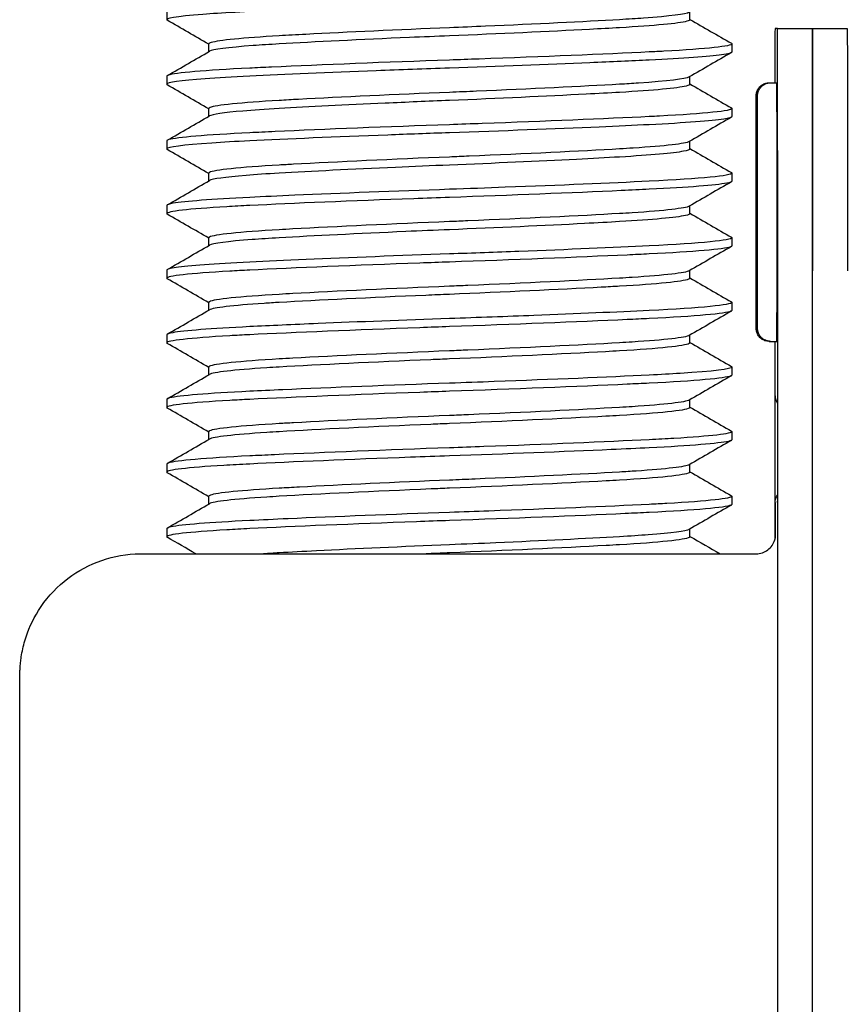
# Model space of a CAD drawing. Extents: x 0 to 796, y 0 to 496.
# Tile 227 of 242: x 731.228 to 731.869, y 292.225 to 292.987. Entities that reach past the tile are written whole.
import ezdxf

# ---------------------------------------------------------------- set-up
doc = ezdxf.new("R2010")
doc.units = 0
doc.header["$LTSCALE"] = 12
doc.header["$MEASUREMENT"] = 0
doc.layers.add('X', color=1, linetype='CONTINUOUS')

msp = doc.modelspace()

# ---------------------------------------------------------------- linework, layer by layer
at = {"layer": 'X'}
for p, q in [((731.3423, 292.99289), (731.3423, 292.98664)), ((731.74733, 292.98664), (731.74733, 292.99262)), ((731.81515, 292.9799), (731.81321, 292.9799)), ((731.81515, 292.9799), (731.84215, 292.9799)), ((731.84215, 292.9799), (731.86915, 292.9799)), ((731.37478, 292.96191), (731.37478, 292.96789)), ((731.7798, 292.96789), (731.7798, 292.96164)), ((731.3423, 292.94289), (731.3423, 292.93664)), ((731.74733, 292.93664), (731.74733, 292.94262)), ((731.80865, 292.93779), (731.8097, 292.93779)), ((731.8097, 292.93779), (731.8147, 292.93779)), ((731.37478, 292.91191), (731.37478, 292.91789)), ((731.7798, 292.91789), (731.7798, 292.91164)), ((731.3423, 292.89289), (731.3423, 292.88664)), ((731.74733, 292.88664), (731.74733, 292.89262)), ((731.37478, 292.86191), (731.37478, 292.86789)), ((731.7798, 292.86789), (731.7798, 292.86164)), ((731.3423, 292.84289), (731.3423, 292.83664)), ((731.74733, 292.83664), (731.74733, 292.84262)), ((731.37478, 292.81191), (731.37478, 292.81789)), ((731.7798, 292.81789), (731.7798, 292.81164)), ((731.3423, 292.79289), (731.3423, 292.78664)), ((731.74733, 292.78664), (731.74733, 292.79262)), ((731.81527, 287.4874), (731.81527, 292.7924)), ((731.84227, 287.4874), (731.84227, 292.7924)), ((731.84227, 287.4874), (731.84227, 292.7924)), ((731.37478, 292.76191), (731.37478, 292.76789)), ((731.7798, 292.76789), (731.7798, 292.76164)), ((731.3423, 292.74289), (731.3423, 292.73664)), ((731.74733, 292.73664), (731.74733, 292.74262)), ((731.80865, 292.73779), (731.8097, 292.73779)), ((731.8097, 292.73779), (731.8147, 292.73779)), ((731.81308, 292.73779), (731.81308, 292.58452)), ((731.37478, 292.71191), (731.37478, 292.71789)), ((731.7798, 292.71789), (731.7798, 292.71164)), ((731.3423, 292.69289), (731.3423, 292.68664)), ((731.74733, 292.68664), (731.74733, 292.69262)), ((731.81509, 292.69567), (731.81509, 292.0149)), ((731.37478, 292.66191), (731.37478, 292.66789)), ((731.7798, 292.66789), (731.7798, 292.66164)), ((731.3423, 292.64289), (731.3423, 292.63664)), ((731.74733, 292.63664), (731.74733, 292.64262)), ((731.37478, 292.61191), (731.37478, 292.61789)), ((731.7798, 292.61789), (731.7798, 292.61164)), ((731.81332, 292.61318), (731.81332, 292.58556)), ((731.3423, 292.59289), (731.3423, 292.58664)), ((731.74733, 292.58664), (731.74733, 292.59262)), ((731.32234, 292.5734), (731.32351, 292.5734)), ((731.32351, 292.5734), (731.79976, 292.5734))]:
    msp.add_line(p, q, dxfattribs=at)
for centre, major_axis, ratio, start_param, end_param in [((731.81321, 292.7924), (0, 0.1875), 0.000664, 0, 0.683443), ((731.81515, 292.7924), (0, 0.1875), 0.000664, -1.570796, 0), ((731.84215, 292.7924), (0, 0.1875), 0.000664, -1.570796, 0), ((731.8147, 292.83779), (0, -0.1), 0.000664, 0, 3.141593), ((731.82327, 292.69567), (-0.00707, 0.00707), 0.999337, 0.78573, 1.398569)]:
    msp.add_ellipse(centre, major_axis=major_axis, ratio=ratio, start_param=start_param, end_param=end_param, dxfattribs=at)
at = {"layer": 'X', "extrusion": (0, 0, -1)}
for centre, major_axis, ratio, start_param, end_param in [((731.84215, 292.7924), (0, 0.1875), 0.000664, 0, 1.570796), ((731.86915, 292.7924), (0, 0.1875), 0.000664, 0, 1.570796), ((731.82332, 292.61317), (-0.00707, 0.00707), 0.999337, -0.78573, -0.181139), ((731.82503, 292.61317), (-0.00707, -0.00707), 0.999337, 0.78573, 0.889762)]:
    msp.add_ellipse(centre, major_axis=major_axis, ratio=ratio, start_param=start_param, end_param=end_param, dxfattribs=at)
at = {"layer": 'X'}
for points, knots in [([(731.7798, 293.01164), (731.7798, 293.01163), (731.7798, 293.01162), (731.7798, 293.0116), (731.7795, 293.00963), (731.75604, 293.00736), (731.71583, 293.0054), (731.70558, 293.0049), (731.69429, 293.00438), (731.68224, 293.00385), (731.64668, 293.00228), (731.60403, 293.00062), (731.5612, 292.99915), (731.54652, 292.99864), (731.53186, 292.99811), (731.51752, 292.99758), (731.47581, 292.99602), (731.43669, 292.99437), (731.40648, 292.9929), (731.39598, 292.99239), (731.38659, 292.99185), (731.37845, 292.99131), (731.3551, 292.98976), (731.34233, 292.98812), (731.3423, 292.98665), (731.3423, 292.98649), (731.34244, 292.98633), (731.34271, 292.98618)], [51.324681, 51.324681, 51.324681, 51.324681, 51.327604, 51.327604, 51.327604, 51.764536, 51.764536, 51.764536, 51.876026, 51.876026, 51.876026, 52.204893, 52.204893, 52.204893, 52.317589, 52.317589, 52.317589, 52.645377, 52.645377, 52.645377, 52.759198, 52.759198, 52.759198, 53.085992, 53.085992, 53.085992, 53.120564, 53.120564, 53.120564, 53.120564]), ([(731.74684, 292.99234), (731.74427, 292.9909), (731.7319, 292.98931), (731.71142, 292.98784), (731.70581, 292.98743), (731.69956, 292.98703), (731.69286, 292.98665), (731.66504, 292.98505), (731.62795, 292.98324), (731.58895, 292.98156), (731.57978, 292.98116), (731.57043, 292.98077), (731.56118, 292.9804), (731.52159, 292.97879), (731.48182, 292.97696), (731.44996, 292.97528), (731.44271, 292.97489), (731.4358, 292.97451), (731.42942, 292.97415), (731.40125, 292.97253), (731.38232, 292.97069), (731.37666, 292.96899), (731.37542, 292.96862), (731.37478, 292.96825), (731.37478, 292.9679), (731.37478, 292.9679), (731.37478, 292.96789), (731.37478, 292.96789)], [-44.111606, -44.111606, -44.111606, -44.111606, -43.844487, -43.844487, -43.844487, -43.771292, -43.771292, -43.771292, -43.467767, -43.467767, -43.467767, -43.396367, -43.396367, -43.396367, -43.091067, -43.091067, -43.091067, -43.021567, -43.021567, -43.021567, -42.714384, -42.714384, -42.714384, -42.646889, -42.646889, -42.646889, -42.646571, -42.646571, -42.646571, -42.646571]), ([(731.74733, 292.98664), (731.74733, 292.98624), (731.74652, 292.98582), (731.74491, 292.98539), (731.73871, 292.98374), (731.72019, 292.98196), (731.69286, 292.9804), (731.68565, 292.97998), (731.6778, 292.97955), (731.66951, 292.97912), (731.6382, 292.97747), (731.59971, 292.97571), (731.56118, 292.97415), (731.55081, 292.97373), (731.5404, 292.97329), (731.53018, 292.97285), (731.49236, 292.97121), (731.45659, 292.96945), (731.42942, 292.9679), (731.42198, 292.96747), (731.41514, 292.96703), (731.40907, 292.96658), (731.38954, 292.96514), (731.37776, 292.9636), (731.37526, 292.96219)], [-16.936477, -16.936477, -16.936477, -16.936477, -16.859512, -16.859512, -16.859512, -16.561371, -16.561371, -16.561371, -16.482729, -16.482729, -16.482729, -16.185808, -16.185808, -16.185808, -16.105895, -16.105895, -16.105895, -15.810105, -15.810105, -15.810105, -15.729002, -15.729002, -15.729002, -15.468365, -15.468365, -15.468365, -15.468365]), ([(731.7798, 292.9679), (731.77984, 292.96612), (731.76074, 292.96406), (731.7272, 292.96223), (731.72355, 292.96203), (731.71975, 292.96184), (731.71583, 292.96165), (731.68123, 292.95996), (731.63346, 292.95798), (731.58404, 292.9562), (731.5764, 292.95593), (731.56876, 292.95566), (731.5612, 292.9554), (731.51224, 292.95371), (731.46212, 292.95173), (731.4235, 292.94995), (731.41752, 292.94968), (731.41183, 292.94941), (731.40648, 292.94915), (731.37186, 292.94746), (731.34876, 292.94548), (731.34352, 292.94371), (731.34271, 292.94343), (731.34231, 292.94316), (731.3423, 292.9429), (731.3423, 292.9429), (731.3423, 292.94289), (731.3423, 292.94289)], [17.136564, 17.136564, 17.136564, 17.136564, 17.530334, 17.530334, 17.530334, 17.57316, 17.57316, 17.57316, 17.951614, 17.951614, 17.951614, 18.010078, 18.010078, 18.010078, 18.388483, 18.388483, 18.388483, 18.447027, 18.447027, 18.447027, 18.825255, 18.825255, 18.825255, 18.884011, 18.884011, 18.884011, 18.884386, 18.884386, 18.884386, 18.884386]), ([(731.7798, 292.96164), (731.7798, 292.96096), (731.77713, 292.96025), (731.7719, 292.95952), (731.7619, 292.95813), (731.74241, 292.95669), (731.71583, 292.9554), (731.70211, 292.95473), (731.6866, 292.95402), (731.66978, 292.95331), (731.63693, 292.9519), (731.59912, 292.95046), (731.5612, 292.94915), (731.54205, 292.94849), (731.52296, 292.94779), (731.50448, 292.94708), (731.46765, 292.94567), (731.43348, 292.94421), (731.40648, 292.9429), (731.39313, 292.94225), (731.38155, 292.94156), (731.37206, 292.94087), (731.35272, 292.93945), (731.34233, 292.93797), (731.3423, 292.93665), (731.3423, 292.93649), (731.34244, 292.93633), (731.34271, 292.93618)], [47.800517, 47.800517, 47.800517, 47.800517, 47.951825, 47.951825, 47.951825, 48.240631, 48.240631, 48.240631, 48.389777, 48.389777, 48.389777, 48.680988, 48.680988, 48.680988, 48.828071, 48.828071, 48.828071, 49.121219, 49.121219, 49.121219, 49.266071, 49.266071, 49.266071, 49.561326, 49.561326, 49.561326, 49.595929, 49.595929, 49.595929, 49.595929]), ([(731.74684, 292.94234), (731.74409, 292.94081), (731.73027, 292.93912), (731.70744, 292.93756), (731.70291, 292.93725), (731.69799, 292.93694), (731.69286, 292.93665), (731.66359, 292.93497), (731.62368, 292.93303), (731.58218, 292.93127), (731.5752, 292.93097), (731.56813, 292.93068), (731.56118, 292.9304), (731.51948, 292.92871), (731.47721, 292.92675), (731.4444, 292.92498), (731.43917, 292.9247), (731.43413, 292.92442), (731.42942, 292.92415), (731.39973, 292.92245), (731.38017, 292.92047), (731.37578, 292.91869), (731.37512, 292.91842), (731.37478, 292.91815), (731.37478, 292.9179), (731.37478, 292.9179), (731.37478, 292.91789), (731.37478, 292.91789)], [-41.114553, -41.114553, -41.114553, -41.114553, -40.831374, -40.831374, -40.831374, -40.775188, -40.775188, -40.775188, -40.454943, -40.454943, -40.454943, -40.401156, -40.401156, -40.401156, -40.078625, -40.078625, -40.078625, -40.027216, -40.027216, -40.027216, -39.702454, -39.702454, -39.702454, -39.653363, -39.653363, -39.653363, -39.653044, -39.653044, -39.653044, -39.653044]), ([(731.74733, 292.93664), (731.74733, 292.93619), (731.74633, 292.93573), (731.74436, 292.93525), (731.73768, 292.93364), (731.71951, 292.93193), (731.69286, 292.9304), (731.6849, 292.92994), (731.67624, 292.92947), (731.66702, 292.92899), (731.63619, 292.92738), (731.59882, 292.92567), (731.56118, 292.92415), (731.54435, 292.92347), (731.52761, 292.92275), (731.51145, 292.92202), (731.48064, 292.92063), (731.45213, 292.9192), (731.42942, 292.9179), (731.41854, 292.91727), (731.40907, 292.91662), (731.40121, 292.91596), (731.38633, 292.9147), (731.37738, 292.9134), (731.37526, 292.91219)], [-19.948302, -19.948302, -19.948302, -19.948302, -19.862661, -19.862661, -19.862661, -19.572023, -19.572023, -19.572023, -19.485282, -19.485282, -19.485282, -19.195272, -19.195272, -19.195272, -19.065588, -19.065588, -19.065588, -18.818404, -18.818404, -18.818404, -18.699948, -18.699948, -18.699948, -18.475769, -18.475769, -18.475769, -18.475769]), ([(731.80865, 292.73779), (731.80757, 292.73779), (731.80647, 292.73797), (731.80444, 292.73865), (731.80348, 292.73916), (731.80178, 292.74044), (731.80103, 292.74123), (731.79982, 292.74297), (731.79935, 292.74396), (731.79891, 292.74546), (731.79881, 292.74598), (731.79873, 292.74657), (731.79871, 292.74668), (731.79869, 292.74686), (731.79869, 292.74694), (731.79868, 292.74709), (731.79867, 292.74717), (731.79866, 292.74729), (731.79866, 292.74734), (731.79866, 292.74744), (731.79866, 292.74748), (731.79865, 292.7476), (731.79865, 292.74764), (731.79865, 292.74781), (731.79865, 292.74792), (731.79864, 292.7485), (731.79864, 292.74923), (731.79863, 292.75272), (731.79863, 292.75694), (731.79861, 292.76784), (731.79861, 292.77447), (731.7986, 292.78949), (731.7986, 292.79805), (731.79859, 292.81603), (731.79859, 292.82566), (731.79859, 292.84477), (731.79859, 292.85449), (731.7986, 292.87281), (731.7986, 292.88163), (731.79861, 292.89729), (731.79861, 292.90432), (731.79862, 292.91573), (731.79863, 292.92025), (731.79864, 292.92475), (731.79864, 292.92589), (731.79865, 292.9271), (731.79865, 292.92742), (731.79865, 292.92775), (731.79865, 292.92782), (731.79865, 292.928), (731.79865, 292.92805), (731.79866, 292.92824), (731.79867, 292.92832), (731.79868, 292.92849), (731.79868, 292.92856), (731.7987, 292.92872), (731.79871, 292.92883), (731.79873, 292.92907), (731.79875, 292.9292), (731.79881, 292.92958), (731.79886, 292.92982), (731.79903, 292.93057), (731.79919, 292.93107), (731.79975, 292.93243), (731.80023, 292.93325), (731.80147, 292.93482), (731.80227, 292.93555), (731.80404, 292.93672), (731.80503, 292.93717), (731.8069, 292.93767), (731.80778, 292.93779), (731.80865, 292.93779)], [0, 0, 0, 0, 0.0032486, 0.0032486, 0.0064329, 0.0064329, 0.0096194, 0.0096194, 0.0128048, 0.0128048, 0.0143386, 0.0143386, 0.0147005, 0.0147005, 0.0149751, 0.0149751, 0.015358, 0.015358, 0.0157456, 0.0157456, 0.0163873, 0.0163873, 0.0178764, 0.0178764, 0.0223383, 0.0223383, 0.0357554, 0.0357554, 0.0665686, 0.0665686, 0.0952704, 0.0952704, 0.1239624, 0.1239624, 0.152646, 0.152646, 0.1813277, 0.1813277, 0.2100094, 0.2100094, 0.2386925, 0.2386925, 0.2673815, 0.2673815, 0.2816077, 0.2816077, 0.2896423, 0.2896423, 0.293297, 0.293297, 0.2946701, 0.2946701, 0.2952783, 0.2952783, 0.2955596, 0.2955596, 0.2959233, 0.2959233, 0.2963487, 0.2963487, 0.2970939, 0.2970939, 0.2986716, 0.2986716, 0.3014837, 0.3014837, 0.3046609, 0.3046609, 0.3078469, 0.3078469, 0.3104652, 0.3104652, 0.3104652, 0.3104652]), ([(731.8097, 292.73779), (731.80862, 292.73779), (731.80752, 292.73797), (731.80549, 292.73865), (731.80453, 292.73916), (731.80283, 292.74044), (731.80208, 292.74123), (731.80087, 292.74297), (731.8004, 292.74396), (731.79996, 292.74546), (731.79986, 292.74598), (731.79978, 292.74657), (731.79976, 292.74668), (731.79974, 292.74686), (731.79974, 292.74694), (731.79973, 292.74709), (731.79972, 292.74717), (731.79971, 292.74729), (731.79971, 292.74734), (731.79971, 292.74744), (731.79971, 292.74748), (731.7997, 292.7476), (731.7997, 292.74764), (731.7997, 292.74781), (731.7997, 292.74792), (731.79969, 292.7485), (731.79969, 292.74923), (731.79968, 292.75272), (731.79968, 292.75694), (731.79966, 292.76784), (731.79966, 292.77447), (731.79965, 292.78949), (731.79965, 292.79805), (731.79964, 292.81603), (731.79964, 292.82566), (731.79964, 292.84477), (731.79964, 292.85449), (731.79965, 292.87281), (731.79965, 292.88163), (731.79966, 292.89729), (731.79966, 292.90432), (731.79967, 292.91573), (731.79968, 292.92025), (731.79969, 292.92475), (731.79969, 292.92589), (731.79969, 292.9271), (731.7997, 292.92742), (731.7997, 292.92775), (731.7997, 292.92782), (731.7997, 292.928), (731.7997, 292.92805), (731.79971, 292.92824), (731.79972, 292.92832), (731.79973, 292.92849), (731.79973, 292.92856), (731.79975, 292.92872), (731.79976, 292.92883), (731.79978, 292.92907), (731.7998, 292.9292), (731.79986, 292.92958), (731.79991, 292.92982), (731.80008, 292.93057), (731.80024, 292.93107), (731.8008, 292.93243), (731.80128, 292.93325), (731.80252, 292.93482), (731.80332, 292.93555), (731.80509, 292.93672), (731.80608, 292.93717), (731.80795, 292.93767), (731.80883, 292.93779), (731.8097, 292.93779)], [0, 0, 0, 0, 0.0032486, 0.0032486, 0.0064329, 0.0064329, 0.0096194, 0.0096194, 0.0128048, 0.0128048, 0.0143386, 0.0143386, 0.0147005, 0.0147005, 0.0149751, 0.0149751, 0.015358, 0.015358, 0.0157456, 0.0157456, 0.0163873, 0.0163873, 0.0178764, 0.0178764, 0.0223383, 0.0223383, 0.0357554, 0.0357554, 0.0665686, 0.0665686, 0.0952704, 0.0952704, 0.1239624, 0.1239624, 0.152646, 0.152646, 0.1813277, 0.1813277, 0.2100094, 0.2100094, 0.2386925, 0.2386925, 0.2673815, 0.2673815, 0.2816077, 0.2816077, 0.2896423, 0.2896423, 0.293297, 0.293297, 0.2946701, 0.2946701, 0.2952783, 0.2952783, 0.2955596, 0.2955596, 0.2959233, 0.2959233, 0.2963487, 0.2963487, 0.2970939, 0.2970939, 0.2986716, 0.2986716, 0.3014837, 0.3014837, 0.3046609, 0.3046609, 0.3078469, 0.3078469, 0.3104652, 0.3104652, 0.3104652, 0.3104652]), ([(731.7798, 292.9179), (731.77984, 292.91605), (731.7592, 292.91391), (731.72367, 292.91204), (731.72112, 292.91191), (731.71851, 292.91178), (731.71583, 292.91165), (731.6818, 292.90999), (731.635, 292.90805), (731.58659, 292.90629), (731.57812, 292.90599), (731.56963, 292.90569), (731.5612, 292.9054), (731.51327, 292.90374), (731.46427, 292.90182), (731.42612, 292.90007), (731.41919, 292.89976), (731.41263, 292.89945), (731.40648, 292.89915), (731.37275, 292.8975), (731.35, 292.89559), (731.344, 292.89386), (731.34287, 292.89353), (731.34231, 292.89321), (731.3423, 292.8929), (731.3423, 292.8929), (731.3423, 292.89289), (731.3423, 292.89289)], [20.63259, 20.63259, 20.63259, 20.63259, 21.040335, 21.040335, 21.040335, 21.069569, 21.069569, 21.069569, 21.44173, 21.44173, 21.44173, 21.506833, 21.506833, 21.506833, 21.877012, 21.877012, 21.877012, 21.944157, 21.944157, 21.944157, 22.312129, 22.312129, 22.312129, 22.381545, 22.381545, 22.381545, 22.381919, 22.381919, 22.381919, 22.381919]), ([(731.7798, 292.91164), (731.7798, 292.91104), (731.77768, 292.9104), (731.77351, 292.90976), (731.76408, 292.90829), (731.74379, 292.90676), (731.71583, 292.9054), (731.70415, 292.90483), (731.69111, 292.90423), (731.67704, 292.90362), (731.64251, 292.90212), (731.60173, 292.90055), (731.5612, 292.89915), (731.54516, 292.89859), (731.52907, 292.89801), (731.51334, 292.89742), (731.47312, 292.89591), (731.43547, 292.89431), (731.40648, 292.8929), (731.3955, 292.89236), (731.38565, 292.8918), (731.37719, 292.89123), (731.35458, 292.8897), (731.34233, 292.88808), (731.3423, 292.88665), (731.3423, 292.88649), (731.34244, 292.88634), (731.34271, 292.88618)], [44.283721, 44.283721, 44.283721, 44.283721, 44.41829, 44.41829, 44.41829, 44.722901, 44.722901, 44.722901, 44.850164, 44.850164, 44.850164, 45.162324, 45.162324, 45.162324, 45.285856, 45.285856, 45.285856, 45.601644, 45.601644, 45.601644, 45.721202, 45.721202, 45.721202, 46.040863, 46.040863, 46.040863, 46.075523, 46.075523, 46.075523, 46.075523]), ([(731.74684, 292.89234), (731.74393, 292.89073), (731.72863, 292.88892), (731.70339, 292.88729), (731.70002, 292.88707), (731.69649, 292.88686), (731.69286, 292.88665), (731.66234, 292.8849), (731.61998, 292.88285), (731.57629, 292.88102), (731.57123, 292.88081), (731.56618, 292.8806), (731.56118, 292.8804), (731.5179, 292.87864), (731.47375, 292.87659), (731.44029, 292.87476), (731.43651, 292.87455), (731.43288, 292.87435), (731.42942, 292.87415), (731.39875, 292.87239), (731.37881, 292.87033), (731.37536, 292.8685), (731.37497, 292.86829), (731.37478, 292.86809), (731.37478, 292.8679), (731.37478, 292.8679), (731.37478, 292.86789), (731.37478, 292.86789)], [-38.123958, -38.123958, -38.123958, -38.123958, -37.825132, -37.825132, -37.825132, -37.785244, -37.785244, -37.785244, -37.450575, -37.450575, -37.450575, -37.411816, -37.411816, -37.411816, -37.076337, -37.076337, -37.076337, -37.038442, -37.038442, -37.038442, -36.702394, -36.702394, -36.702394, -36.665118, -36.665118, -36.665118, -36.664798, -36.664798, -36.664798, -36.664798]), ([(731.74733, 292.88664), (731.74733, 292.88606), (731.74564, 292.88545), (731.74232, 292.88482), (731.73443, 292.88334), (731.71711, 292.88179), (731.69286, 292.8804), (731.68278, 292.87982), (731.67156, 292.87922), (731.65946, 292.8786), (731.63018, 292.87711), (731.5957, 292.87555), (731.56118, 292.87415), (731.54715, 292.87358), (731.53315, 292.87299), (731.51949, 292.87238), (731.48564, 292.87088), (731.45401, 292.8693), (731.42942, 292.8679), (731.41969, 292.86734), (731.41104, 292.86676), (731.40368, 292.86616), (731.38732, 292.86484), (731.3775, 292.86346), (731.37526, 292.86219)], [-22.956948, -22.956948, -22.956948, -22.956948, -22.845665, -22.845665, -22.845665, -22.581278, -22.581278, -22.581278, -22.471393, -22.471393, -22.471393, -22.205437, -22.205437, -22.205437, -22.097403, -22.097403, -22.097403, -21.829739, -21.829739, -21.829739, -21.723701, -21.723701, -21.723701, -21.488187, -21.488187, -21.488187, -21.488187]), ([(731.7798, 292.8679), (731.77984, 292.86592), (731.756, 292.86361), (731.71583, 292.86165), (731.68584, 292.86018), (731.64632, 292.85852), (731.60437, 292.85695), (731.59012, 292.85642), (731.57562, 292.85589), (731.5612, 292.8554), (731.51927, 292.85395), (731.47682, 292.85231), (731.44145, 292.85076), (731.42882, 292.85021), (731.41708, 292.84966), (731.40648, 292.84915), (731.37715, 292.84772), (731.35616, 292.8461), (731.3473, 292.84457), (731.34398, 292.84399), (731.34231, 292.84343), (731.3423, 292.8429), (731.3423, 292.8429), (731.3423, 292.84289), (731.3423, 292.84289)], [24.131909, 24.131909, 24.131909, 24.131909, 24.569585, 24.569585, 24.569585, 24.896444, 24.896444, 24.896444, 25.007441, 25.007441, 25.007441, 25.330156, 25.330156, 25.330156, 25.445388, 25.445388, 25.445388, 25.764173, 25.764173, 25.764173, 25.88343, 25.88343, 25.88343, 25.883802, 25.883802, 25.883802, 25.883802]), ([(731.7798, 292.86164), (731.7798, 292.86116), (731.77846, 292.86066), (731.77581, 292.86015), (731.76759, 292.85857), (731.74614, 292.85688), (731.71583, 292.8554), (731.70909, 292.85507), (731.70186, 292.85473), (731.69422, 292.85438), (731.65641, 292.85266), (731.60839, 292.85078), (731.5612, 292.84915), (731.552, 292.84883), (731.54275, 292.8485), (731.53354, 292.84817), (731.48591, 292.84644), (731.44009, 292.84454), (731.40648, 292.8429), (731.4002, 292.84259), (731.39427, 292.84228), (731.38875, 292.84195), (731.35897, 292.84021), (731.34233, 292.8383), (731.3423, 292.83665), (731.3423, 292.83649), (731.34244, 292.83634), (731.34271, 292.83618)], [40.773041, 40.773041, 40.773041, 40.773041, 40.880014, 40.880014, 40.880014, 41.211549, 41.211549, 41.211549, 41.285317, 41.285317, 41.285317, 41.65025, 41.65025, 41.65025, 41.721345, 41.721345, 41.721345, 42.088878, 42.088878, 42.088878, 42.157466, 42.157466, 42.157466, 42.527439, 42.527439, 42.527439, 42.562157, 42.562157, 42.562157, 42.562157]), ([(731.74684, 292.84234), (731.74388, 292.84071), (731.72818, 292.83888), (731.70254, 292.83723), (731.69943, 292.83703), (731.69619, 292.83684), (731.69286, 292.83665), (731.66216, 292.83489), (731.61926, 292.83282), (731.57545, 292.83098), (731.57068, 292.83079), (731.56591, 292.83059), (731.56118, 292.8304), (731.51774, 292.82864), (731.47331, 292.82657), (731.43993, 292.82474), (731.43629, 292.82454), (731.43278, 292.82434), (731.42942, 292.82415), (731.39869, 292.82239), (731.37874, 292.82032), (731.37534, 292.81849), (731.37497, 292.81829), (731.37478, 292.81809), (731.37478, 292.8179), (731.37478, 292.8179), (731.37478, 292.81789), (731.37478, 292.81789)], [-35.137522, -35.137522, -35.137522, -35.137522, -34.835696, -34.835696, -34.835696, -34.799102, -34.799102, -34.799102, -34.462648, -34.462648, -34.462648, -34.425994, -34.425994, -34.425994, -34.089617, -34.089617, -34.089617, -34.052909, -34.052909, -34.052909, -33.716585, -33.716585, -33.716585, -33.679844, -33.679844, -33.679844, -33.679525, -33.679525, -33.679525, -33.679525]), ([(731.74733, 292.83664), (731.74733, 292.83615), (731.74615, 292.83564), (731.74379, 292.83512), (731.7367, 292.83355), (731.71862, 292.83187), (731.69286, 292.8304), (731.68457, 292.82992), (731.67547, 292.82943), (731.66572, 292.82892), (731.63511, 292.82733), (731.598, 292.82564), (731.56118, 292.82415), (731.54987, 292.82369), (731.53852, 292.82321), (731.52734, 292.82273), (731.49053, 292.82112), (731.45576, 292.8194), (731.42942, 292.8179), (731.42174, 292.81746), (731.4147, 292.817), (731.40843, 292.81653), (731.38926, 292.8151), (731.37772, 292.81358), (731.37526, 292.81219)], [-25.95674, -25.95674, -25.95674, -25.95674, -25.863491, -25.863491, -25.863491, -25.582163, -25.582163, -25.582163, -25.491641, -25.491641, -25.491641, -25.207391, -25.207391, -25.207391, -25.120105, -25.120105, -25.120105, -24.832737, -24.832737, -24.832737, -24.748876, -24.748876, -24.748876, -24.492142, -24.492142, -24.492142, -24.492142]), ([(731.7798, 292.8179), (731.77984, 292.81592), (731.75622, 292.81362), (731.71583, 292.81165), (731.68822, 292.8103), (731.65288, 292.80879), (731.61494, 292.80735), (731.59738, 292.80668), (731.57929, 292.80602), (731.5612, 292.8054), (731.52241, 292.80406), (731.48353, 292.80257), (731.45009, 292.80113), (731.43419, 292.80045), (731.41952, 292.79978), (731.40648, 292.79915), (731.37923, 292.79782), (731.35932, 292.79634), (731.34952, 292.79492), (731.34474, 292.79422), (731.34232, 292.79354), (731.3423, 292.7929), (731.3423, 292.7929), (731.3423, 292.79289), (731.3423, 292.79289)], [27.636637, 27.636637, 27.636637, 27.636637, 28.075184, 28.075184, 28.075184, 28.375071, 28.375071, 28.375071, 28.513865, 28.513865, 28.513865, 28.811331, 28.811331, 28.811331, 28.952663, 28.952663, 28.952663, 29.247891, 29.247891, 29.247891, 29.391579, 29.391579, 29.391579, 29.39195, 29.39195, 29.39195, 29.39195]), ([(731.7798, 292.81164), (731.7798, 292.81139), (731.77942, 292.81112), (731.77867, 292.81086), (731.77361, 292.80908), (731.7506, 292.80709), (731.71583, 292.8054), (731.71042, 292.80513), (731.70468, 292.80486), (731.69864, 292.80458), (731.66011, 292.80281), (731.61009, 292.80083), (731.5612, 292.79915), (731.5536, 292.79889), (731.54594, 292.79862), (731.53828, 292.79834), (731.4889, 292.79656), (731.44111, 292.79459), (731.40648, 292.7929), (731.40113, 292.79264), (731.39601, 292.79237), (731.39117, 292.79209), (731.35987, 292.79031), (731.34234, 292.78834), (731.3423, 292.78665), (731.3423, 292.78649), (731.34243, 292.78634), (731.34271, 292.78618)], [37.266537, 37.266537, 37.266537, 37.266537, 37.323449, 37.323449, 37.323449, 37.704691, 37.704691, 37.704691, 37.764039, 37.764039, 37.764039, 38.142929, 38.142929, 38.142929, 38.201781, 38.201781, 38.201781, 38.581127, 38.581127, 38.581127, 38.639701, 38.639701, 38.639701, 39.019288, 39.019288, 39.019288, 39.053985, 39.053985, 39.053985, 39.053985]), ([(731.74684, 292.79234), (731.74389, 292.79071), (731.72822, 292.78888), (731.70256, 292.78724), (731.69945, 292.78704), (731.6962, 292.78684), (731.69286, 292.78665), (731.66212, 292.78489), (731.61932, 292.78282), (731.57546, 292.78099), (731.57068, 292.78079), (731.56591, 292.78059), (731.56118, 292.7804), (731.51768, 292.77864), (731.47334, 292.77657), (731.43992, 292.77474), (731.43628, 292.77454), (731.43278, 292.77434), (731.42942, 292.77415), (731.39865, 292.77239), (731.37874, 292.77032), (731.37534, 292.76849), (731.37497, 292.76829), (731.37478, 292.76809), (731.37478, 292.7679), (731.37478, 292.7679), (731.37478, 292.76789), (731.37478, 292.76789)], [-32.153072, -32.153072, -32.153072, -32.153072, -31.851357, -31.851357, -31.851357, -31.814723, -31.814723, -31.814723, -31.478339, -31.478339, -31.478339, -31.441719, -31.441719, -31.441719, -31.105341, -31.105341, -31.105341, -31.068715, -31.068715, -31.068715, -30.732361, -30.732361, -30.732361, -30.695707, -30.695707, -30.695707, -30.695389, -30.695389, -30.695389, -30.695389]), ([(731.74733, 292.78664), (731.74733, 292.78637), (731.74697, 292.7861), (731.74625, 292.78581), (731.74175, 292.78405), (731.72228, 292.78208), (731.69286, 292.7804), (731.68834, 292.78014), (731.68358, 292.77987), (731.67858, 292.7796), (731.64578, 292.77783), (731.60309, 292.77585), (731.56118, 292.77415), (731.55508, 292.7739), (731.54896, 292.77365), (731.54284, 292.77339), (731.50048, 292.7716), (731.45927, 292.76961), (731.42942, 292.7679), (731.42531, 292.76766), (731.42136, 292.76742), (731.41761, 292.76717), (731.39311, 292.76556), (731.37813, 292.76378), (731.37526, 292.76219)], [-28.949407, -28.949407, -28.949407, -28.949407, -28.897985, -28.897985, -28.897985, -28.575696, -28.575696, -28.575696, -28.526284, -28.526284, -28.526284, -28.201754, -28.201754, -28.201754, -28.154575, -28.154575, -28.154575, -27.827896, -27.827896, -27.827896, -27.782807, -27.782807, -27.782807, -27.488096, -27.488096, -27.488096, -27.488096]), ([(731.7798, 292.7679), (731.7798, 292.76789), (731.7798, 292.76788), (731.7798, 292.76788), (731.77968, 292.7659), (731.75625, 292.76362), (731.71583, 292.76165), (731.69092, 292.76043), (731.65998, 292.7591), (731.62644, 292.75779), (731.60536, 292.75697), (731.58336, 292.75616), (731.5612, 292.7554), (731.52587, 292.75418), (731.49071, 292.75284), (731.45953, 292.75153), (731.44002, 292.75071), (731.42212, 292.74991), (731.40648, 292.74915), (731.37641, 292.74768), (731.3555, 292.74604), (731.34689, 292.74449), (731.34386, 292.74395), (731.34231, 292.74341), (731.3423, 292.7429), (731.3423, 292.7429), (731.3423, 292.74289), (731.3423, 292.74289)], [31.148481, 31.148481, 31.148481, 31.148481, 31.150003, 31.150003, 31.150003, 31.588025, 31.588025, 31.588025, 31.858043, 31.858043, 31.858043, 32.0277, 32.0277, 32.0277, 32.298228, 32.298228, 32.298228, 32.467474, 32.467474, 32.467474, 32.79274, 32.79274, 32.79274, 32.907147, 32.907147, 32.907147, 32.907517, 32.907517, 32.907517, 32.907517]), ([(731.7798, 292.76164), (731.7798, 292.76144), (731.77957, 292.76124), (731.77912, 292.76104), (731.77505, 292.75921), (731.75178, 292.75715), (731.71583, 292.7554), (731.71048, 292.75514), (731.70478, 292.75487), (731.6988, 292.75459), (731.66015, 292.75281), (731.61021, 292.75084), (731.5612, 292.74915), (731.55361, 292.74889), (731.54595, 292.74862), (731.53829, 292.74834), (731.48881, 292.74656), (731.44116, 292.74459), (731.40648, 292.7429), (731.40111, 292.74264), (731.39597, 292.74237), (731.39112, 292.74209), (731.35979, 292.74031), (731.34234, 292.73834), (731.3423, 292.73665), (731.3423, 292.73649), (731.34243, 292.73634), (731.34271, 292.73618)], [33.762285, 33.762285, 33.762285, 33.762285, 33.806485, 33.806485, 33.806485, 34.200204, 34.200204, 34.200204, 34.258888, 34.258888, 34.258888, 34.638207, 34.638207, 34.638207, 34.696899, 34.696899, 34.696899, 35.076194, 35.076194, 35.076194, 35.134866, 35.134866, 35.134866, 35.514167, 35.514167, 35.514167, 35.548797, 35.548797, 35.548797, 35.548797]), ([(731.74684, 292.74234), (731.74389, 292.74071), (731.72823, 292.73888), (731.70258, 292.73724), (731.69946, 292.73704), (731.69621, 292.73684), (731.69286, 292.73665), (731.66216, 292.73489), (731.61932, 292.73282), (731.57548, 292.73099), (731.57069, 292.73079), (731.56592, 292.73059), (731.56118, 292.7304), (731.51773, 292.72864), (731.47332, 292.72657), (731.43992, 292.72474), (731.43628, 292.72454), (731.43277, 292.72434), (731.42942, 292.72415), (731.39868, 292.72239), (731.37873, 292.72032), (731.37533, 292.71848), (731.37497, 292.71828), (731.37478, 292.71809), (731.37478, 292.7179), (731.37478, 292.7179), (731.37478, 292.71789), (731.37478, 292.71789)], [-29.168888, -29.168888, -29.168888, -29.168888, -28.867263, -28.867263, -28.867263, -28.83052, -28.83052, -28.83052, -28.494149, -28.494149, -28.494149, -28.457436, -28.457436, -28.457436, -28.12099, -28.12099, -28.12099, -28.084329, -28.084329, -28.084329, -27.747795, -27.747795, -27.747795, -27.711195, -27.711195, -27.711195, -27.710876, -27.710876, -27.710876, -27.710876]), ([(731.74733, 292.73664), (731.74733, 292.73644), (731.74713, 292.73624), (731.74673, 292.73603), (731.74324, 292.73421), (731.72336, 292.73215), (731.69286, 292.7304), (731.68941, 292.7302), (731.6858, 292.73), (731.68205, 292.72979), (731.6488, 292.72797), (731.60444, 292.7259), (731.56118, 292.72415), (731.55636, 292.72395), (731.55152, 292.72375), (731.54667, 292.72355), (731.50299, 292.72172), (731.46008, 292.71965), (731.42942, 292.7179), (731.42605, 292.7177), (731.42278, 292.71751), (731.41964, 292.71731), (731.39399, 292.71566), (731.37823, 292.71382), (731.37526, 292.71219)], [-31.937276, -31.937276, -31.937276, -31.937276, -31.89897, -31.89897, -31.89897, -31.564139, -31.564139, -31.564139, -31.526273, -31.526273, -31.526273, -31.190733, -31.190733, -31.190733, -31.153405, -31.153405, -31.153405, -30.817375, -30.817375, -30.817375, -30.780393, -30.780393, -30.780393, -30.478141, -30.478141, -30.478141, -30.478141]), ([(731.7798, 292.7179), (731.77983, 292.71635), (731.76561, 292.7146), (731.73973, 292.71297), (731.7326, 292.71252), (731.72453, 292.71207), (731.71583, 292.71165), (731.68373, 292.71008), (731.64088, 292.70829), (731.5958, 292.70663), (731.58438, 292.70621), (731.5727, 292.70579), (731.5612, 292.7054), (731.51547, 292.70382), (731.46924, 292.70201), (731.43209, 292.70034), (731.42302, 292.69994), (731.41438, 292.69953), (731.40648, 292.69915), (731.3739, 292.69756), (731.3517, 292.69574), (731.34476, 292.69406), (731.34314, 292.69366), (731.34231, 292.69327), (731.3423, 292.6929), (731.3423, 292.6929), (731.3423, 292.69289), (731.3423, 292.69289)], [34.66451, 34.66451, 34.66451, 34.66451, 35.00878, 35.00878, 35.00878, 35.103652, 35.103652, 35.103652, 35.453903, 35.453903, 35.453903, 35.542654, 35.542654, 35.542654, 35.895408, 35.895408, 35.895408, 35.981564, 35.981564, 35.981564, 36.336893, 36.336893, 36.336893, 36.420384, 36.420384, 36.420384, 36.420758, 36.420758, 36.420758, 36.420758]), ([(731.7798, 292.71164), (731.7798, 292.71143), (731.77954, 292.71121), (731.77901, 292.71099), (731.77467, 292.70918), (731.75147, 292.70714), (731.71583, 292.7054), (731.71048, 292.70514), (731.70479, 292.70487), (731.69883, 292.70459), (731.66021, 292.70281), (731.61025, 292.70084), (731.5612, 292.69915), (731.55362, 292.69889), (731.54596, 292.69862), (731.53832, 292.69834), (731.48889, 292.69656), (731.44118, 292.69459), (731.40648, 292.6929), (731.40111, 292.69264), (731.39597, 292.69237), (731.39113, 292.69209), (731.35984, 292.69031), (731.34234, 292.68834), (731.3423, 292.68665), (731.3423, 292.68649), (731.34244, 292.68634), (731.34271, 292.68618)], [30.258626, 30.258626, 30.258626, 30.258626, 30.306169, 30.306169, 30.306169, 30.696187, 30.696187, 30.696187, 30.75477, 30.75477, 30.75477, 31.13414, 31.13414, 31.13414, 31.192761, 31.192761, 31.192761, 31.572101, 31.572101, 31.572101, 31.630761, 31.630761, 31.630761, 32.010071, 32.010071, 32.010071, 32.04472, 32.04472, 32.04472, 32.04472]), ([(731.74684, 292.69234), (731.74388, 292.69072), (731.72822, 292.68888), (731.70269, 292.68724), (731.69953, 292.68704), (731.69625, 292.68684), (731.69286, 292.68665), (731.66227, 292.68489), (731.61949, 292.68283), (731.57588, 292.681), (731.57097, 292.6808), (731.56605, 292.6806), (731.56118, 292.6804), (731.51799, 292.67865), (731.47375, 292.67659), (731.44049, 292.67477), (731.43665, 292.67456), (731.43295, 292.67435), (731.42942, 292.67415), (731.39896, 292.6724), (731.37907, 292.67035), (731.37543, 292.66853), (731.375, 292.66832), (731.37478, 292.66811), (731.37478, 292.6679), (731.37478, 292.6679), (731.37478, 292.66789), (731.37478, 292.66789)], [-26.183622, -26.183622, -26.183622, -26.183622, -25.882228, -25.882228, -25.882228, -25.845004, -25.845004, -25.845004, -25.509452, -25.509452, -25.509452, -25.471634, -25.471634, -25.471634, -25.136865, -25.136865, -25.136865, -25.09821, -25.09821, -25.09821, -24.764483, -24.764483, -24.764483, -24.724727, -24.724727, -24.724727, -24.724408, -24.724408, -24.724408, -24.724408]), ([(731.74733, 292.68664), (731.74733, 292.68645), (731.74715, 292.68626), (731.74678, 292.68606), (731.74344, 292.68423), (731.72354, 292.68216), (731.69286, 292.6804), (731.6895, 292.68021), (731.68598, 292.68001), (731.68233, 292.67981), (731.64897, 292.67798), (731.6046, 292.67591), (731.56118, 292.67415), (731.55642, 292.67395), (731.55163, 292.67376), (731.54683, 292.67356), (731.50299, 292.67173), (731.46016, 292.66966), (731.42942, 292.6679), (731.42606, 292.6677), (731.4228, 292.66751), (731.41966, 292.66731), (731.39393, 292.66566), (731.37822, 292.66382), (731.37526, 292.66219)], [-34.922705, -34.922705, -34.922705, -34.922705, -34.886245, -34.886245, -34.886245, -34.54987, -34.54987, -34.54987, -34.513058, -34.513058, -34.513058, -34.176739, -34.176739, -34.176739, -34.139914, -34.139914, -34.139914, -33.803626, -33.803626, -33.803626, -33.766813, -33.766813, -33.766813, -33.46458, -33.46458, -33.46458, -33.46458]), ([(731.7798, 292.6679), (731.77983, 292.66625), (731.76381, 292.66439), (731.73489, 292.66267), (731.72903, 292.66232), (731.72259, 292.66198), (731.71583, 292.66165), (731.68201, 292.66), (731.6358, 292.65808), (731.58772, 292.65634), (731.57891, 292.65602), (731.56997, 292.6557), (731.5612, 292.6554), (731.51308, 292.65374), (731.46401, 292.65181), (731.42573, 292.65006), (731.41897, 292.64975), (731.41249, 292.64944), (731.40648, 292.64915), (731.37227, 292.64748), (731.34937, 292.64554), (731.34375, 292.64378), (731.34279, 292.64348), (731.34231, 292.64318), (731.3423, 292.6429), (731.3423, 292.6429), (731.3423, 292.64289), (731.3423, 292.64289)], [38.174703, 38.174703, 38.174703, 38.174703, 38.539324, 38.539324, 38.539324, 38.613288, 38.613288, 38.613288, 38.983749, 38.983749, 38.983749, 39.051657, 39.051657, 39.051657, 39.424171, 39.424171, 39.424171, 39.489965, 39.489965, 39.489965, 39.864278, 39.864278, 39.864278, 39.928216, 39.928216, 39.928216, 39.92859, 39.92859, 39.92859, 39.92859]), ([(731.7798, 292.66164), (731.7798, 292.66125), (731.7789, 292.66084), (731.77709, 292.66042), (731.76991, 292.65876), (731.74773, 292.65695), (731.71583, 292.6554), (731.70685, 292.65496), (731.6969, 292.6545), (731.68634, 292.65403), (731.64992, 292.65241), (731.60504, 292.65066), (731.5612, 292.64915), (731.55119, 292.6488), (731.54102, 292.64844), (731.53096, 292.64807), (731.48419, 292.64637), (731.43941, 292.6445), (731.40648, 292.6429), (731.39933, 292.64255), (731.39257, 292.64218), (731.3864, 292.64181), (731.35803, 292.64011), (731.34233, 292.63825), (731.3423, 292.63665), (731.3423, 292.63649), (731.34244, 292.63634), (731.34271, 292.63618)], [26.754154, 26.754154, 26.754154, 26.754154, 26.84193, 26.84193, 26.84193, 27.191567, 27.191567, 27.191567, 27.290013, 27.290013, 27.290013, 27.629654, 27.629654, 27.629654, 27.707185, 27.707185, 27.707185, 28.06777, 28.06777, 28.06777, 28.145996, 28.145996, 28.145996, 28.505919, 28.505919, 28.505919, 28.540595, 28.540595, 28.540595, 28.540595]), ([(731.74684, 292.64234), (731.74402, 292.64078), (731.72946, 292.63902), (731.70559, 292.63743), (731.70157, 292.63717), (731.69732, 292.6369), (731.69286, 292.63665), (731.66338, 292.63496), (731.62288, 292.63299), (731.58106, 292.63122), (731.57444, 292.63094), (731.56779, 292.63067), (731.56118, 292.6304), (731.51974, 292.62872), (731.47763, 292.62677), (731.44497, 292.62501), (731.43952, 292.62472), (731.43432, 292.62443), (731.42942, 292.62415), (731.40031, 292.62248), (731.38093, 292.62055), (731.37607, 292.6188), (731.37521, 292.61849), (731.37478, 292.61819), (731.37478, 292.6179), (731.37478, 292.6179), (731.37478, 292.61789), (731.37478, 292.61789)], [-23.19552, -23.19552, -23.19552, -23.19552, -22.905126, -22.905126, -22.905126, -22.856276, -22.856276, -22.856276, -22.533503, -22.533503, -22.533503, -22.482344, -22.482344, -22.482344, -22.161854, -22.161854, -22.161854, -22.10832, -22.10832, -22.10832, -21.790132, -21.790132, -21.790132, -21.7342, -21.7342, -21.7342, -21.733882, -21.733882, -21.733882, -21.733882]), ([(731.74733, 292.63664), (731.74733, 292.63645), (731.74715, 292.63626), (731.74679, 292.63606), (731.74344, 292.63423), (731.72359, 292.63216), (731.69286, 292.6304), (731.68951, 292.63021), (731.68601, 292.63001), (731.68238, 292.62981), (731.649, 292.62798), (731.60467, 292.62591), (731.56118, 292.62415), (731.55644, 292.62396), (731.55167, 292.62376), (731.54689, 292.62356), (731.50304, 292.62173), (731.46019, 292.61966), (731.42942, 292.6179), (731.42607, 292.61771), (731.42282, 292.61751), (731.4197, 292.61731), (731.39396, 292.61566), (731.37822, 292.61382), (731.37526, 292.61219)], [-37.907262, -37.907262, -37.907262, -37.907262, -37.870952, -37.870952, -37.870952, -37.534523, -37.534523, -37.534523, -37.497896, -37.497896, -37.497896, -37.161465, -37.161465, -37.161465, -37.124818, -37.124818, -37.124818, -36.788403, -36.788403, -36.788403, -36.751724, -36.751724, -36.751724, -36.449354, -36.449354, -36.449354, -36.449354]), ([(731.7798, 292.6179), (731.77984, 292.61616), (731.7618, 292.61416), (731.72946, 292.61236), (731.72512, 292.61212), (731.72056, 292.61188), (731.71583, 292.61165), (731.68302, 292.61005), (731.63835, 292.60818), (731.5917, 292.60648), (731.58156, 292.60611), (731.57129, 292.60575), (731.5612, 292.6054), (731.51748, 292.60389), (731.47265, 292.60215), (731.43625, 292.60053), (731.42559, 292.60006), (731.41554, 292.59959), (731.40648, 292.59915), (731.37545, 292.59764), (731.35352, 292.59589), (731.34571, 292.59427), (731.34345, 292.5938), (731.34231, 292.59334), (731.3423, 292.5929), (731.3423, 292.5929), (731.3423, 292.59289), (731.3423, 292.59289)], [41.680438, 41.680438, 41.680438, 41.680438, 42.06691, 42.06691, 42.06691, 42.118745, 42.118745, 42.118745, 42.47854, 42.47854, 42.47854, 42.55673, 42.55673, 42.55673, 42.895494, 42.895494, 42.895494, 42.994683, 42.994683, 42.994683, 43.334324, 43.334324, 43.334324, 43.432607, 43.432607, 43.432607, 43.432982, 43.432982, 43.432982, 43.432982]), ([(731.7798, 292.61164), (731.7798, 292.61144), (731.77956, 292.61123), (731.77907, 292.61101), (731.77486, 292.60919), (731.75161, 292.60714), (731.71583, 292.6054), (731.71003, 292.60511), (731.70379, 292.60482), (731.69728, 292.60452), (731.65892, 292.60276), (731.6096, 292.60082), (731.5612, 292.59915), (731.55273, 292.59886), (731.54411, 292.59855), (731.5356, 292.59824), (731.48718, 292.59649), (731.44057, 292.59456), (731.40648, 292.5929), (731.40028, 292.5926), (731.39435, 292.59228), (731.38889, 292.59196), (731.359, 292.59022), (731.34233, 292.5883), (731.3423, 292.58665), (731.3423, 292.58649), (731.34244, 292.58634), (731.34271, 292.58618)], [23.247494, 23.247494, 23.247494, 23.247494, 23.293174, 23.293174, 23.293174, 23.685256, 23.685256, 23.685256, 23.748876, 23.748876, 23.748876, 24.123673, 24.123673, 24.123673, 24.189205, 24.189205, 24.189205, 24.562149, 24.562149, 24.562149, 24.629875, 24.629875, 24.629875, 25.000686, 25.000686, 25.000686, 25.03524, 25.03524, 25.03524, 25.03524]), ([(731.74684, 292.59234), (731.74445, 292.59099), (731.73344, 292.58951), (731.71511, 292.58811), (731.70854, 292.58761), (731.70108, 292.58712), (731.69286, 292.58665), (731.66703, 292.58517), (731.63313, 292.58349), (731.59713, 292.58191), (731.58527, 292.58139), (731.57321, 292.58088), (731.56118, 292.5804), (731.52498, 292.57893), (731.48857, 292.57727), (731.45828, 292.57571), (731.44789, 292.57517), (731.43821, 292.57465), (731.42942, 292.57415), (731.42515, 292.5739), (731.42109, 292.57365), (731.41721, 292.5734)], [-20.202077, -20.202077, -20.202077, -20.202077, -19.951738, -19.951738, -19.951738, -19.862001, -19.862001, -19.862001, -19.58004, -19.58004, -19.58004, -19.487213, -19.487213, -19.487213, -19.208026, -19.208026, -19.208026, -19.1123, -19.1123, -19.1123, -19.065765, -19.065765, -19.065765, -19.065765]), ([(731.74733, 292.58664), (731.74733, 292.58645), (731.74715, 292.58626), (731.74679, 292.58606), (731.74345, 292.58423), (731.72355, 292.58216), (731.69286, 292.5804), (731.68951, 292.58021), (731.68602, 292.58001), (731.68239, 292.57981), (731.64904, 292.57798), (731.60461, 292.57591), (731.56118, 292.57415), (731.55645, 292.57396), (731.5517, 292.57376), (731.54693, 292.57356), (731.54563, 292.57351), (731.54433, 292.57345), (731.54303, 292.5734)], [-40.2265792, -40.2265792, -40.2265792, -40.2265792, -40.1901987, -40.1901987, -40.1901987, -39.8537535, -39.8537535, -39.8537535, -39.8171111, -39.8171111, -39.8171111, -39.4805843, -39.4805843, -39.4805843, -39.4440002, -39.4440002, -39.4440002, -39.4339976, -39.4339976, -39.4339976, -39.4339976]), ([(731.79859, 292.5734), (731.80021, 292.5734), (731.80186, 292.57367), (731.8049, 292.5747), (731.80635, 292.57546), (731.80889, 292.57738), (731.81002, 292.57856), (731.81183, 292.58117), (731.81253, 292.58265), (731.81316, 292.58476), (731.8133, 292.5854), (731.81343, 292.58617), (731.81346, 292.58637), (731.8135, 292.58675), (731.81352, 292.58691), (731.81354, 292.58718), (731.81355, 292.58728), (731.81357, 292.58751), (731.81357, 292.5876), (731.81358, 292.58781), (731.81358, 292.58785), (731.81358, 292.58789), (731.81358, 292.58789), (731.81358, 292.58789)], [0, 0, 0, 0, 0.00486947, 0.00486947, 0.00964706, 0.00964706, 0.01442717, 0.01442717, 0.01919489, 0.01919489, 0.02117613, 0.02117613, 0.02197223, 0.02197223, 0.02289019, 0.02289019, 0.02391664, 0.02391664, 0.02568285, 0.02568285, 0.02976728, 0.02976728, 0.0315943, 0.0315943, 0.0315943, 0.0315943]), ([(731.22841, 292.1984), (731.22841, 292.22881), (731.22841, 292.25962), (731.22842, 292.31673), (731.22843, 292.34382), (731.22845, 292.39156), (731.22847, 292.4128), (731.2285, 292.44684), (731.22852, 292.46005), (731.22855, 292.47276), (731.22856, 292.47584), (731.22858, 292.47903), (731.22857, 292.47956), (731.2286, 292.48126), (731.22861, 292.48162), (731.22864, 292.48259), (731.22864, 292.48286), (731.22867, 292.48364), (731.2287, 292.48423), (731.22881, 292.48617), (731.22893, 292.48772), (731.22923, 292.49069), (731.22942, 292.49218), (731.23028, 292.49786), (731.23121, 292.50204), (731.23483, 292.51434), (731.23842, 292.52231), (731.24829, 292.538), (731.25504, 292.54567), (731.27041, 292.55834), (731.27923, 292.56349), (731.2978, 292.57067), (731.30779, 292.5728), (731.31927, 292.57336), (731.32081, 292.5734), (731.32234, 292.5734)], [0, 0, 0, 0, 0.0912475, 0.0912475, 0.1808484, 0.1808484, 0.2705251, 0.2705251, 0.3602636, 0.3602636, 0.404954, 0.404954, 0.4290992, 0.4290992, 0.4343914, 0.4343914, 0.4359999, 0.4359999, 0.4382894, 0.4382894, 0.4429136, 0.4429136, 0.4474246, 0.4474246, 0.4601998, 0.4601998, 0.4859253, 0.4859253, 0.5158118, 0.5158118, 0.5456812, 0.5456812, 0.5755535, 0.5755535, 0.5801611, 0.5801611, 0.5801611, 0.5801611])]:
    msp.add_open_spline(points, degree=3, knots=knots, dxfattribs=at)
for points in [[(731.74733, 292.98691), (731.75802, 292.98073), (731.7687, 292.97454), (731.7794, 292.96836)], [(731.37478, 292.96762), (731.36409, 292.97381), (731.3534, 292.97999), (731.34271, 292.98618)], [(731.7794, 292.96836), (731.77966, 292.9682), (731.7798, 292.96805), (731.7798, 292.9679)], [(731.34271, 292.94336), (731.35356, 292.94963), (731.36441, 292.95591), (731.37526, 292.96219)], [(731.77939, 292.96118), (731.76854, 292.9549), (731.75769, 292.94862), (731.74684, 292.94234)], [(731.37478, 292.91762), (731.36409, 292.92381), (731.3534, 292.92999), (731.34271, 292.93618)], [(731.74733, 292.93691), (731.75802, 292.93073), (731.7687, 292.92454), (731.7794, 292.91836)], [(731.7794, 292.91836), (731.77966, 292.9182), (731.7798, 292.91805), (731.7798, 292.9179)], [(731.34271, 292.89336), (731.35356, 292.89963), (731.36441, 292.90591), (731.37526, 292.91219)], [(731.77939, 292.91118), (731.76854, 292.9049), (731.75769, 292.89862), (731.74684, 292.89234)], [(731.37478, 292.86762), (731.36409, 292.87381), (731.3534, 292.87999), (731.34271, 292.88618)], [(731.74733, 292.88691), (731.75802, 292.88073), (731.7687, 292.87454), (731.7794, 292.86836)], [(731.7794, 292.86836), (731.77966, 292.8682), (731.7798, 292.86805), (731.7798, 292.8679)], [(731.34271, 292.84336), (731.35356, 292.84963), (731.36441, 292.85591), (731.37526, 292.86219)], [(731.77939, 292.86118), (731.76854, 292.8549), (731.75769, 292.84862), (731.74684, 292.84234)], [(731.37478, 292.81762), (731.36409, 292.82381), (731.3534, 292.82999), (731.34271, 292.83618)], [(731.74733, 292.83691), (731.75802, 292.83073), (731.7687, 292.82454), (731.7794, 292.81836)], [(731.34271, 292.79336), (731.35356, 292.79963), (731.36441, 292.80591), (731.37526, 292.81219)], [(731.77939, 292.81118), (731.76854, 292.8049), (731.75769, 292.79862), (731.74684, 292.79234)], [(731.7794, 292.81836), (731.77966, 292.8182), (731.7798, 292.81805), (731.7798, 292.8179)], [(731.37478, 292.76762), (731.36409, 292.77381), (731.3534, 292.77999), (731.34271, 292.78618)], [(731.74733, 292.78691), (731.75802, 292.78073), (731.7687, 292.77454), (731.7794, 292.76836)], [(731.7794, 292.76836), (731.77966, 292.7682), (731.7798, 292.76805), (731.7798, 292.7679)], [(731.34271, 292.74336), (731.35356, 292.74963), (731.36441, 292.75591), (731.37526, 292.76219)], [(731.77939, 292.76118), (731.76854, 292.7549), (731.75769, 292.74862), (731.74684, 292.74234)], [(731.37478, 292.71762), (731.36409, 292.72381), (731.3534, 292.72999), (731.34271, 292.73618)], [(731.74733, 292.73691), (731.75802, 292.73073), (731.7687, 292.72454), (731.7794, 292.71836)], [(731.34271, 292.69336), (731.35356, 292.69963), (731.36441, 292.70591), (731.37526, 292.71219)], [(731.7794, 292.71836), (731.77966, 292.7182), (731.7798, 292.71805), (731.7798, 292.7179)], [(731.77939, 292.71118), (731.76854, 292.7049), (731.75769, 292.69862), (731.74684, 292.69234)], [(731.37478, 292.66762), (731.36409, 292.67381), (731.3534, 292.67999), (731.34271, 292.68618)], [(731.74733, 292.68691), (731.75802, 292.68073), (731.7687, 292.67454), (731.7794, 292.66836)], [(731.7794, 292.66836), (731.77966, 292.6682), (731.7798, 292.66805), (731.7798, 292.6679)], [(731.34271, 292.64336), (731.35356, 292.64963), (731.36441, 292.65591), (731.37526, 292.66219)], [(731.77939, 292.66118), (731.76854, 292.6549), (731.75769, 292.64862), (731.74684, 292.64234)], [(731.37478, 292.61762), (731.36409, 292.62381), (731.3534, 292.62999), (731.34271, 292.63618)], [(731.74733, 292.63691), (731.75802, 292.63073), (731.7687, 292.62454), (731.7794, 292.61836)], [(731.7794, 292.61836), (731.77966, 292.6182), (731.7798, 292.61805), (731.7798, 292.6179)], [(731.34271, 292.59336), (731.35356, 292.59963), (731.36441, 292.60591), (731.37526, 292.61219)], [(731.77939, 292.61118), (731.76854, 292.6049), (731.75769, 292.59862), (731.74684, 292.59234)], [(731.3648, 292.5734), (731.35744, 292.57766), (731.35007, 292.58192), (731.34271, 292.58618)], [(731.74733, 292.58691), (731.75511, 292.58241), (731.7629, 292.5779), (731.77068, 292.5734)]]:
    msp.add_open_spline(points, degree=3, dxfattribs=at)

doc.saveas('drawing.dxf')
